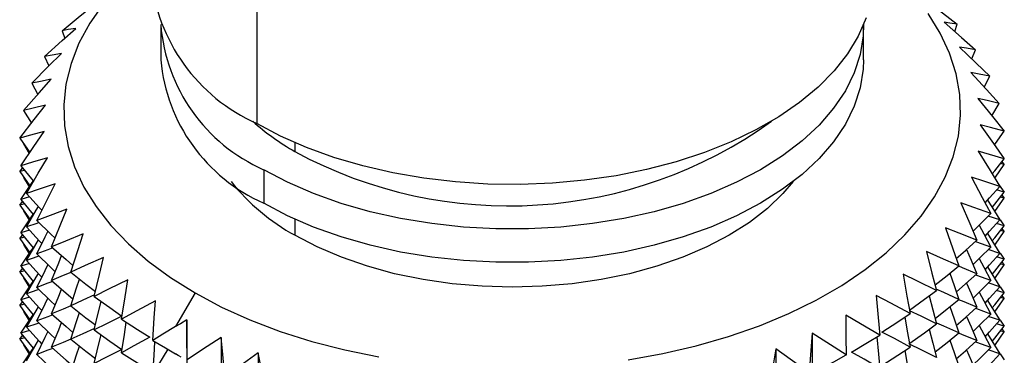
# Model space of a CAD drawing. Header units: millimetres. Extents: x 0 to 419, y 0 to 324.
# Tile 22 of 24: x 283 to 314, y 250 to 260. Entities that reach past the tile are written whole.
import ezdxf

# ---------------------------------------------------------------- set-up
doc = ezdxf.new("R2010")
doc.units = ezdxf.units.MM
doc.header["$LTSCALE"] = 1.5

msp = doc.modelspace()

# ---------------------------------------------------------------- linework, layer by layer
for p, q in [((290.533, 262.118), (290.533, 256.933)), ((287.564, 259.94), (287.564, 258.903)), ((309.307, 258.903), (309.307, 259.94)), ((312.126, 259.785), (312.201, 260.008)), ((284.512, 259.808), (284.597, 259.571)), ((312.655, 258.936), (312.773, 259.215)), ((283.974, 259.008), (284.104, 258.716)), ((313.039, 258.062), (313.208, 258.394)), ((283.574, 258.18), (283.758, 257.836)), ((313.273, 257.171), (313.503, 257.552)), ((283.316, 257.335), (283.563, 256.941)), ((283.202, 256.478), (283.519, 256.039)), ((283.316, 256.298), (283.498, 256.008)), ((291.718, 256.339), (291.718, 256.062)), ((283.202, 255.441), (283.288, 255.552)), ((313.654, 255.661), (313.543, 255.69)), ((313.586, 255.745), (313.654, 255.661)), ((283.346, 255.481), (283.202, 255.441)), ((283.202, 255.441), (283.519, 255.002)), ((283.316, 255.261), (283.497, 254.971)), ((290.749, 255.502), (290.749, 254.465)), ((313.453, 255.096), (313.66, 254.802)), ((283.502, 254.666), (283.233, 254.583)), ((313.66, 254.802), (313.422, 254.873)), ((313.654, 254.624), (313.543, 254.653)), ((313.586, 254.708), (313.654, 254.624)), ((283.202, 254.404), (283.288, 254.515)), ((283.346, 254.444), (283.202, 254.404)), ((283.202, 254.404), (283.519, 253.965)), ((283.316, 254.224), (283.497, 253.934)), ((313.522, 253.947), (313.164, 254.066)), ((291.718, 253.968), (291.718, 253.47)), ((313.66, 253.765), (313.422, 253.836)), ((313.53, 253.949), (313.66, 253.765)), ((283.202, 253.367), (283.288, 253.478)), ((283.502, 253.629), (283.233, 253.546)), ((313.654, 253.587), (313.543, 253.616)), ((313.586, 253.671), (313.654, 253.587)), ((283.346, 253.407), (283.202, 253.367)), ((283.202, 253.367), (283.519, 252.928)), ((283.316, 253.187), (283.497, 252.897)), ((313.522, 252.91), (313.164, 253.029)), ((313.53, 252.912), (313.66, 252.728)), ((283.502, 252.592), (283.233, 252.509)), ((313.66, 252.728), (313.422, 252.799)), ((313.654, 252.55), (313.543, 252.579)), ((313.586, 252.634), (313.654, 252.55)), ((283.202, 252.33), (283.288, 252.441)), ((283.346, 252.37), (283.202, 252.33)), ((283.202, 252.33), (283.519, 251.891)), ((283.316, 252.15), (283.497, 251.86)), ((313.522, 251.873), (313.164, 251.992)), ((288.626, 251.684), (288.024, 250.641)), ((313.66, 251.691), (313.422, 251.762)), ((313.53, 251.875), (313.66, 251.691)), ((313.586, 251.597), (313.654, 251.512)), ((283.202, 251.293), (283.288, 251.404)), ((283.346, 251.333), (283.202, 251.293)), ((283.202, 251.293), (283.519, 250.854)), ((283.502, 251.555), (283.233, 251.472)), ((313.654, 251.512), (313.543, 251.542)), ((283.316, 251.113), (283.497, 250.823)), ((288.37, 250.846), (288.37, 247.748)), ((313.522, 250.836), (313.164, 250.955)), ((313.66, 250.654), (313.422, 250.725)), ((313.53, 250.838), (313.66, 250.654)), ((283.502, 250.518), (283.233, 250.435)), ((307.719, 250.44), (307.719, 240.116)), ((313.654, 250.475), (313.543, 250.505)), ((313.586, 250.56), (313.654, 250.475)), ((283.202, 250.256), (283.288, 250.367)), ((283.346, 250.296), (283.202, 250.256)), ((283.202, 250.256), (283.519, 249.817)), ((283.316, 250.076), (283.497, 249.786)), ((289.432, 250.308), (289.432, 246.202)), ((287.781, 249.946), (287.318, 249.177)), ((288.108, 249.751), (288.024, 249.8)), ((290.581, 249.833), (290.581, 239.508)), ((306.591, 249.948), (306.591, 239.624)), ((313.522, 249.799), (313.164, 249.918)), ((313.53, 249.801), (313.66, 249.617))]:
    msp.add_line(p, q)
at = {"flags": 128}
for points in [[(287.26, 262.093), (286.862, 261.763), (286.284, 261.211), (285.784, 260.634), (285.367, 260.036), (285.035, 259.42), (284.789, 258.791), (284.632, 258.152), (284.565, 257.509), (284.588, 256.864), (284.7, 256.222), (284.901, 255.588), (285.19, 254.965), (285.565, 254.357), (286.024, 253.769), (286.563, 253.204), (287.179, 252.666), (287.868, 252.158), (288.626, 251.684)], [(311.193, 260.805), (311.752, 260.366), (312.201, 260.008)], [(284.512, 259.808), (285.077, 260.271), (285.511, 260.62)], [(309.385, 260.201), (309.14, 259.64), (308.808, 259.093), (308.394, 258.566), (307.899, 258.063), (307.328, 257.587), (306.685, 257.143), (305.976, 256.733), (305.206, 256.362), (304.382, 256.033), (303.509, 255.747), (302.596, 255.507), (301.65, 255.316), (300.677, 255.175), (299.687, 255.084), (298.686, 255.045), (297.684, 255.058), (296.687, 255.123), (295.705, 255.239), (294.744, 255.406), (293.814, 255.621), (292.92, 255.884), (292.071, 256.192), (291.273, 256.543), (290.533, 256.933)], [(302.026, 249.611), (303.093, 249.803), (304.13, 250.044), (305.129, 250.332), (306.085, 250.666), (306.992, 251.043), (307.843, 251.461), (308.633, 251.917), (309.357, 252.408), (310.01, 252.931), (310.588, 253.483), (311.087, 254.06), (311.504, 254.659), (311.836, 255.275), (312.082, 255.904), (312.239, 256.542), (312.306, 257.186), (312.284, 257.831), (312.172, 258.473), (311.97, 259.107), (311.681, 259.73), (311.306, 260.338)], [(283.974, 259.008), (284.518, 259.501), (284.937, 259.875)], [(284.937, 259.875), (284.701, 259.841), (284.512, 259.808)], [(309.306, 259.998), (309.295, 259.65), (309.203, 259.073), (309.018, 258.503), (308.743, 257.946), (308.381, 257.405), (307.933, 256.886), (307.404, 256.393), (306.799, 255.931), (306.123, 255.502), (305.381, 255.112), (304.579, 254.762), (303.726, 254.457), (302.827, 254.199), (301.89, 253.989), (300.925, 253.831), (299.938, 253.724), (298.938, 253.671), (297.934, 253.671), (296.934, 253.724), (295.947, 253.831), (294.981, 253.989), (294.045, 254.199), (293.146, 254.457), (292.292, 254.762), (291.491, 255.112), (290.749, 255.502)], [(312.201, 260.008), (311.974, 260.045), (311.8, 260.068)], [(311.8, 260.068), (312.34, 259.598), (312.773, 259.215)], [(312.773, 259.215), (312.494, 259.267), (312.279, 259.301)], [(312.279, 259.301), (312.795, 258.801), (313.208, 258.394)], [(283.574, 258.18), (284.092, 258.704), (284.491, 259.101)], [(284.491, 259.101), (284.204, 259.053), (283.974, 259.008)], [(309.307, 258.903), (309.295, 258.613), (309.203, 258.036), (309.018, 257.466), (308.743, 256.909), (308.381, 256.368), (307.933, 255.849), (307.404, 255.356), (306.799, 254.894), (306.123, 254.465), (305.381, 254.075), (304.579, 253.725), (303.726, 253.42), (302.827, 253.162), (301.89, 252.952), (300.925, 252.794), (299.938, 252.687), (298.938, 252.634), (297.934, 252.634), (296.934, 252.687), (295.947, 252.794), (294.981, 252.952), (294.045, 253.162), (293.146, 253.42), (292.292, 253.725), (291.491, 254.075), (290.749, 254.465)], [(283.316, 257.335), (283.803, 257.887), (284.178, 258.305)], [(284.178, 258.305), (283.843, 258.239), (283.574, 258.18)], [(313.208, 258.394), (312.88, 258.463), (312.627, 258.51)], [(312.627, 258.51), (313.113, 257.982), (313.503, 257.552)], [(313.503, 257.552), (313.128, 257.641), (312.839, 257.703)], [(312.839, 257.703), (313.291, 257.149), (313.654, 256.698)], [(283.202, 256.478), (283.653, 257.057), (284, 257.496)], [(284, 257.496), (283.621, 257.41), (283.316, 257.335)], [(313.654, 256.698), (313.236, 256.809), (312.914, 256.889)], [(312.914, 256.889), (313.328, 256.31), (313.66, 255.839)], [(283.961, 256.68), (283.54, 256.572), (283.202, 256.478)], [(283.233, 255.62), (283.644, 256.223), (283.961, 256.68)], [(313.353, 256.266), (313.385, 256.311), (313.654, 256.698)], [(284.059, 255.866), (283.601, 255.733), (283.233, 255.62)], [(283.408, 254.767), (283.776, 255.392), (284.059, 255.866)], [(313.66, 255.839), (313.203, 255.975), (312.85, 256.073)], [(312.85, 256.073), (313.223, 255.472), (313.522, 254.984)], [(283.233, 255.62), (283.616, 255.154), (283.628, 255.139)], [(313.286, 255.369), (313.366, 255.468), (313.66, 255.839)], [(313.363, 255.243), (313.385, 255.274), (313.654, 255.661)], [(313.522, 254.984), (313.029, 255.147), (312.65, 255.266)], [(312.65, 255.266), (312.977, 254.645), (313.239, 254.14)], [(283.233, 254.583), (283.57, 255.078), (283.619, 255.149)], [(284.294, 255.062), (283.803, 254.902), (283.408, 254.767)], [(283.727, 253.928), (284.048, 254.572), (284.294, 255.062)], [(307.126, 255.132), (306.814, 254.762), (306.334, 254.301), (305.779, 253.868), (305.153, 253.47), (304.462, 253.108), (303.713, 252.788), (302.914, 252.511), (302.071, 252.281), (301.193, 252.1), (300.289, 251.969), (299.367, 251.89), (298.436, 251.863), (297.505, 251.89), (296.582, 251.969), (295.678, 252.1), (294.8, 252.281), (293.958, 252.511), (293.158, 252.788), (292.409, 253.108), (291.718, 253.47)], [(313.065, 254.476), (313.204, 254.63), (313.522, 254.984)], [(283.408, 254.767), (283.819, 254.323), (283.888, 254.25)], [(313.286, 254.332), (313.366, 254.431), (313.66, 254.802)], [(283.233, 254.583), (283.616, 254.117), (283.627, 254.102)], [(283.408, 253.73), (283.71, 254.243), (283.782, 254.364)], [(313.239, 254.14), (312.716, 254.332), (312.314, 254.473)], [(312.314, 254.473), (312.592, 253.835), (312.815, 253.317)], [(313.144, 254.563), (313.277, 254.347), (313.522, 253.947)], [(313.363, 254.206), (313.385, 254.237), (313.654, 254.624)], [(283.233, 253.546), (283.57, 254.041), (283.619, 254.112)], [(284.664, 254.274), (284.145, 254.086), (283.727, 253.928)], [(284.187, 253.111), (284.457, 253.772), (284.664, 254.274)], [(312.693, 253.6), (312.902, 253.805), (313.239, 254.14)], [(283.796, 253.862), (283.731, 253.84), (283.408, 253.73)], [(283.408, 253.73), (283.819, 253.286), (283.887, 253.213)], [(283.727, 253.928), (284.162, 253.508), (284.296, 253.38)], [(312.883, 253.786), (313.025, 253.516), (313.239, 253.103)], [(313.065, 253.439), (313.204, 253.593), (313.522, 253.947)], [(313.286, 253.295), (313.366, 253.394), (313.66, 253.765)], [(283.233, 253.546), (283.616, 253.08), (283.627, 253.065)], [(283.727, 252.891), (283.99, 253.42), (284.077, 253.592)], [(285.166, 253.511), (284.622, 253.293), (284.187, 253.111)], [(284.781, 252.324), (284.999, 252.999), (285.166, 253.511)], [(312.815, 253.317), (312.267, 253.539), (311.846, 253.704)], [(311.846, 253.704), (312.073, 253.051), (312.255, 252.522)], [(313.144, 253.526), (313.277, 253.31), (313.522, 252.91)], [(313.363, 253.169), (313.385, 253.2), (313.654, 253.587)], [(283.408, 252.693), (283.71, 253.206), (283.782, 253.327)], [(312.176, 252.749), (312.463, 253.002), (312.815, 253.317)], [(313.239, 253.103), (312.81, 253.261), (312.769, 253.276)], [(283.233, 252.509), (283.57, 253.004), (283.619, 253.075)], [(283.796, 252.825), (283.731, 252.803), (283.408, 252.693)], [(284.225, 253.078), (284.068, 253.02), (283.727, 252.891)], [(283.727, 252.891), (284.162, 252.471), (284.296, 252.343)], [(284.187, 253.111), (284.64, 252.716), (284.85, 252.537)], [(284.187, 252.074), (284.408, 252.617), (284.5, 252.839)], [(312.255, 252.522), (311.687, 252.775), (311.25, 252.964)], [(311.25, 252.964), (311.423, 252.3), (311.562, 251.762)], [(312.492, 253.028), (312.633, 252.704), (312.815, 252.28)], [(312.694, 252.563), (312.902, 252.768), (313.239, 253.103)], [(313.065, 252.402), (313.204, 252.556), (313.522, 252.91)], [(283.233, 252.509), (283.616, 252.043), (283.627, 252.028)], [(283.408, 252.693), (283.819, 252.249), (283.887, 252.176)], [(283.727, 251.854), (283.99, 252.383), (284.077, 252.555)], [(285.793, 252.78), (285.232, 252.531), (284.781, 252.324)], [(285.506, 251.574), (285.669, 252.259), (285.793, 252.78)], [(311.518, 251.931), (311.889, 252.226), (312.255, 252.522)], [(312.815, 252.28), (312.366, 252.463), (312.249, 252.509)], [(312.883, 252.749), (313.025, 252.479), (313.239, 252.066)], [(313.286, 252.258), (313.366, 252.357), (313.66, 252.728)], [(313.363, 252.132), (313.385, 252.163), (313.654, 252.55)], [(283.408, 251.656), (283.71, 252.169), (283.782, 252.29)], [(284.785, 252.321), (284.543, 252.223), (284.187, 252.074)], [(284.781, 252.324), (285.25, 251.955), (285.543, 251.729)], [(311.562, 251.762), (310.98, 252.047), (310.532, 252.261)], [(310.532, 252.261), (310.65, 251.589), (310.745, 251.044)], [(311.975, 252.296), (312.106, 251.918), (312.255, 251.485)], [(312.176, 251.712), (312.463, 251.965), (312.815, 252.28)], [(313.239, 252.066), (312.81, 252.224), (312.769, 252.239)], [(313.144, 252.489), (313.277, 252.273), (313.522, 251.873)], [(283.233, 251.472), (283.57, 251.967), (283.619, 252.038)], [(284.225, 252.041), (284.068, 251.983), (283.727, 251.854)], [(284.187, 252.074), (284.64, 251.679), (284.85, 251.5)], [(284.781, 251.287), (284.96, 251.841), (285.048, 252.114)], [(286.542, 252.088), (285.967, 251.807), (285.506, 251.574)], [(286.355, 250.869), (286.46, 251.561), (286.542, 252.088)], [(312.492, 251.991), (312.633, 251.667), (312.815, 251.243)], [(312.694, 251.526), (312.902, 251.731), (313.239, 252.066)], [(283.796, 251.788), (283.731, 251.766), (283.408, 251.656)], [(283.408, 251.656), (283.819, 251.212), (283.887, 251.139)], [(283.727, 251.854), (284.162, 251.434), (284.296, 251.306)], [(284.187, 251.037), (284.408, 251.58), (284.5, 251.802)], [(285.518, 251.621), (285.15, 251.456), (284.781, 251.287)], [(288.626, 251.684), (289.447, 251.247), (290.326, 250.849), (291.258, 250.493), (292.237, 250.182), (293.256, 249.918), (294.308, 249.701)], [(310.745, 251.044), (310.153, 251.363), (309.699, 251.602)], [(309.699, 251.602), (309.76, 250.925), (309.81, 250.376)], [(310.725, 251.154), (311.187, 251.487), (311.562, 251.762)], [(311.336, 251.596), (311.449, 251.165), (311.562, 250.725)], [(312.255, 251.485), (311.789, 251.693), (311.553, 251.796)], [(312.883, 251.712), (313.025, 251.442), (313.239, 251.029)], [(313.065, 251.365), (313.204, 251.519), (313.522, 251.873)], [(313.286, 251.221), (313.366, 251.32), (313.66, 251.691)], [(283.233, 251.472), (283.616, 251.006), (283.627, 250.991)], [(283.727, 250.817), (283.99, 251.346), (284.077, 251.518)], [(284.781, 251.287), (285.25, 250.918), (285.543, 250.692)], [(285.506, 251.574), (285.986, 251.232), (286.366, 250.966)], [(285.506, 250.537), (285.639, 251.1), (285.717, 251.424)], [(287.403, 251.442), (286.822, 251.128), (286.355, 250.869)], [(287.318, 250.214), (287.366, 250.912), (287.403, 251.442)], [(311.518, 250.894), (311.889, 251.189), (312.255, 251.485)], [(312.815, 251.243), (312.366, 251.426), (312.242, 251.475)], [(313.144, 251.452), (313.277, 251.236), (313.522, 250.836)], [(313.363, 251.095), (313.385, 251.126), (313.654, 251.512)], [(283.233, 250.435), (283.57, 250.93), (283.619, 251.001)], [(283.408, 250.619), (283.71, 251.132), (283.782, 251.253)], [(284.225, 251.004), (284.068, 250.946), (283.727, 250.817)], [(284.785, 251.284), (284.543, 251.186), (284.187, 251.037)], [(284.187, 251.037), (284.64, 250.642), (284.85, 250.463)], [(284.781, 250.25), (284.96, 250.804), (285.048, 251.077)], [(309.81, 250.376), (309.215, 250.728), (308.758, 250.993)], [(308.758, 250.993), (308.763, 250.315), (308.767, 249.764)], [(309.876, 250.472), (310.364, 250.791), (310.745, 251.044)], [(311.562, 250.725), (311.085, 250.96), (310.73, 251.13)], [(311.975, 251.259), (312.106, 250.881), (312.255, 250.448)], [(312.176, 250.675), (312.463, 250.928), (312.815, 251.243)], [(312.694, 250.489), (312.902, 250.694), (313.239, 251.029)], [(313.239, 251.029), (312.81, 251.187), (312.769, 251.202)], [(283.796, 250.751), (283.731, 250.729), (283.408, 250.619)], [(283.727, 250.817), (284.162, 250.397), (284.296, 250.269)], [(284.187, 250), (284.408, 250.543), (284.5, 250.765)], [(286.366, 250.966), (285.883, 250.727), (285.506, 250.537)], [(286.355, 250.869), (286.841, 250.554), (287.225, 250.309)], [(286.355, 249.831), (286.441, 250.4), (286.499, 250.775)], [(288.37, 250.846), (288.177, 250.732), (288.024, 250.641)], [(288.387, 249.617), (288.377, 250.316), (288.37, 250.846)], [(310.583, 250.936), (310.667, 250.453), (310.745, 250.007)], [(310.707, 250.104), (311.187, 250.45), (311.562, 250.725)], [(312.255, 250.448), (311.789, 250.656), (311.572, 250.751)], [(312.492, 250.954), (312.633, 250.63), (312.815, 250.206)], [(313.065, 250.328), (313.204, 250.482), (313.522, 250.836)], [(283.233, 250.435), (283.616, 249.969), (283.627, 249.954)], [(283.408, 250.619), (283.819, 250.175), (283.887, 250.102)], [(283.727, 249.78), (283.99, 250.309), (284.077, 250.481)], [(285.518, 250.584), (285.15, 250.419), (284.781, 250.25)], [(285.506, 250.537), (285.986, 250.195), (286.366, 249.929)], [(285.506, 249.5), (285.639, 250.063), (285.717, 250.387)], [(288.024, 250.641), (287.631, 250.405), (287.318, 250.214)], [(307.719, 250.44), (307.667, 249.763), (307.625, 249.213)], [(308.767, 249.764), (308.175, 250.15), (307.719, 250.44)], [(308.937, 249.853), (309.427, 250.144), (309.81, 250.376)], [(310.745, 250.007), (310.26, 250.269), (309.876, 250.472)], [(311.336, 250.559), (311.449, 250.128), (311.562, 249.688)], [(311.518, 249.857), (311.889, 250.152), (312.255, 250.448)], [(312.815, 250.206), (312.366, 250.389), (312.249, 250.435)], [(312.883, 250.675), (313.025, 250.405), (313.239, 249.992)], [(313.144, 250.415), (313.277, 250.198), (313.522, 249.799)], [(313.286, 250.184), (313.366, 250.283), (313.66, 250.654)], [(313.363, 250.058), (313.385, 250.089), (313.654, 250.475)], [(283.408, 249.582), (283.71, 250.095), (283.782, 250.216)], [(284.785, 250.247), (284.543, 250.149), (284.187, 250)], [(284.781, 250.25), (285.25, 249.881), (285.543, 249.655)], [(287.225, 250.309), (286.736, 250.043), (286.355, 249.831)], [(287.318, 250.214), (287.712, 249.981), (288.024, 249.8)], [(287.318, 249.177), (287.357, 249.75), (287.387, 250.173)], [(289.432, 250.308), (288.853, 249.929), (288.387, 249.617)], [(289.552, 249.083), (289.485, 249.779), (289.432, 250.308)], [(309.721, 250.322), (309.769, 249.788), (309.81, 249.339)], [(311.562, 249.688), (311.085, 249.923), (310.73, 250.093)], [(311.975, 250.222), (312.106, 249.844), (312.255, 249.411)], [(312.176, 249.638), (312.463, 249.891), (312.815, 250.206)], [(313.239, 249.992), (312.81, 250.15), (312.769, 250.165)], [(283.233, 249.398), (283.57, 249.893), (283.619, 249.964)], [(284.225, 249.967), (284.068, 249.909), (283.727, 249.78)], [(283.727, 249.78), (284.162, 249.36), (284.296, 249.232)], [(284.187, 250), (284.64, 249.605), (284.85, 249.426)], [(284.781, 249.213), (284.96, 249.767), (285.048, 250.04)], [(286.366, 249.929), (285.883, 249.69), (285.506, 249.5)], [(286.355, 249.831), (286.841, 249.517), (287.225, 249.272)], [(288.024, 249.8), (288.117, 249.746), (288.191, 249.704)], [(290.581, 249.833), (290.01, 249.42), (289.552, 249.083)], [(290.802, 248.617), (290.677, 249.308), (290.581, 249.833)], [(306.591, 249.948), (306.483, 249.275), (306.396, 248.729)], [(307.625, 249.213), (307.041, 249.632), (306.591, 249.948)], [(307.897, 249.29), (308.385, 249.554), (308.767, 249.764)], [(308.767, 249.764), (308.763, 249.753), (308.759, 249.749)], [(309.81, 249.339), (309.322, 249.629), (308.937, 249.853)], [(309.876, 249.435), (310.364, 249.754), (310.745, 250.007)], [(310.583, 249.899), (310.667, 249.416), (310.745, 248.97)], [(312.492, 249.917), (312.633, 249.593), (312.815, 249.169)], [(312.694, 249.452), (312.902, 249.657), (313.239, 249.992)], [(313.065, 249.291), (313.204, 249.445), (313.522, 249.799)]]:
    msp.add_lwpolyline(points, dxfattribs=at)
for centre, radius, start, end in [((292.8, 262.016), 5.565, 185.3634, 245.9567), ((292.914, 260.411), 5.365, 184.4151, 246.1952), ((292.929, 259.391), 5.386, 185.1963, 246.1239), ((295.349, 262.475), 7.37, 227.9275, 240.4819), ((298.339, 268.262), 13.881, 241.5112, 305.806), ((294.899, 259.245), 6.594, 218.5974, 241.1611)]:
    msp.add_arc(centre, radius, start, end)

doc.saveas('drawing.dxf')
